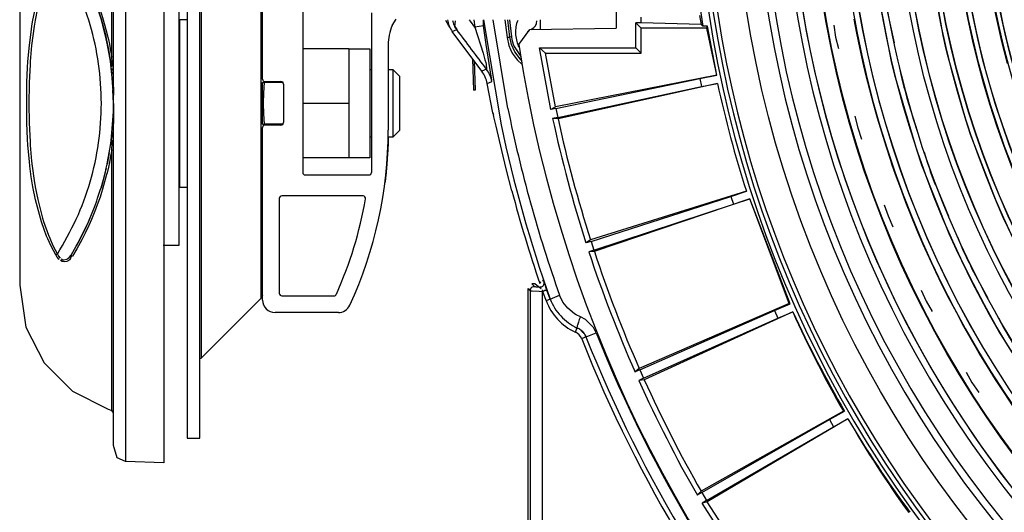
# Model space of a CAD drawing. Header units: millimetres. Extents: x -563 to -60, y -163 to 550.
# Tile 2 of 40: x -508 to -390, y -29 to 30. Entities that reach past the tile are written whole.
import ezdxf

# ---------------------------------------------------------------- set-up
doc = ezdxf.new("R2010")
doc.units = ezdxf.units.MM

# ---------------------------------------------------------------- blocks, each defined once
blk = doc.blocks.new('Griff__11', base_point=(-456.96, 29.23))
at = {"color": 7, "linetype": 'Continuous'}
for p, q in [((-456.6, 29.42), (-456.96, 30.07)), ((-456.45, 29.23), (-456.6, 29.42))]:
    blk.add_line(p, q, dxfattribs=at)
blk = doc.blocks.new('Stufenlinse__18', base_point=(-427.13, -85.35))
at = {"color": 1, "linetype": 'Continuous'}
for p, q in [((-397.58, 28.28), (-399.12, 37.08)), ((-403.68, 24.95), (-405.42, 33.95)), ((-404.29, 31.37), (-403.43, 27.37)), ((-390.56, 27.54), (-391.43, 31.5)), ((-410.62, 29.49), (-410.41, 28.08)), ((-407.87, 28.53), (-408.18, 30.2)), ((-407.52, 26.84), (-407.87, 28.53)), ((-397.21, 26.63), (-397.58, 28.28)), ((-410.41, 28.08), (-410.08, 26.7)), ((-389.89, 24.92), (-390.56, 27.54)), ((-407.15, 25.15), (-407.52, 26.84)), ((-397.05, 25.98), (-397.21, 26.63)), ((-394.87, 18.17), (-397.05, 25.98)), ((-406.76, 23.46), (-407.15, 25.15)), ((-403.26, 23.23), (-403.68, 24.95)), ((-402.87, 24.74), (-402.58, 23.4)), ((-406.34, 21.77), (-406.76, 23.46)), ((-400.73, 14.58), (-403.26, 23.23)), ((-405.89, 20.09), (-406.34, 21.77)), ((-405.41, 18.4), (-405.89, 20.09)), ((-401.89, 20.77), (-400.66, 16.87)), ((-408.11, 18.63), (-407.77, 17.24)), ((-404.91, 16.7), (-405.41, 18.4)), ((-394.29, 16.41), (-394.87, 18.17)), ((-407.77, 17.24), (-407.31, 15.89)), ((-404.39, 15.02), (-404.91, 16.7)), ((-391.21, 8.37), (-394.29, 16.41)), ((-403.83, 13.34), (-404.39, 15.02)), ((-400.1, 12.76), (-400.73, 14.58)), ((-399.85, 14.3), (-399.44, 12.99)), ((-403.64, 12.76), (-403.83, 13.34)), ((-403.25, 11.66), (-403.64, 12.76)), ((-396.84, 4.54), (-400.1, 12.76)), ((-402.64, 9.97), (-403.25, 11.66)), ((-402.01, 8.29), (-402.64, 9.97)), ((-398.5, 10.44), (-396.92, 6.67)), ((-401.35, 6.63), (-402.01, 8.29)), ((-390.4, 6.52), (-391.21, 8.37)), ((-404.62, 8.04), (-404.15, 6.69)), ((-404.15, 6.69), (-403.57, 5.38)), ((-400.66, 4.97), (-401.35, 6.63)), ((-388.11, 1.73), (-390.4, 6.52)), ((-399.94, 3.3), (-400.66, 4.97)), ((-395.97, 2.63), (-396.84, 4.54)), ((-395.87, 4.19), (-395.34, 2.93)), ((-399.2, 1.64), (-399.94, 3.3)), ((-394.06, -1.3), (-395.97, 2.63)), ((-398.43, 0), (-399.2, 1.64)), ((-394.17, 0.47), (-392.24, -3.13)), ((-397.63, -1.64), (-398.43, 0)), ((-400.18, -2.19), (-399.59, -3.5)), ((-396.81, -3.27), (-397.63, -1.64)), ((-392.03, -5.11), (-394.06, -1.3)), ((-399.59, -3.5), (-398.89, -4.74)), ((-395.95, -4.9), (-396.81, -3.27)), ((-395.08, -6.51), (-395.95, -4.9)), ((-390.92, -7.06), (-392.03, -5.11)), ((-390.96, -5.5), (-390.31, -6.71)), ((-394.17, -8.11), (-395.08, -6.51)), ((-393.25, -9.7), (-394.17, -8.11)), ((-386.36, -14.27), (-390.92, -7.06)), ((-392.29, -11.28), (-393.25, -9.7)), ((-391.3, -12.85), (-392.29, -11.28)), ((-394.82, -11.98), (-394.13, -13.22)), ((-390.3, -14.41), (-391.3, -12.85)), ((-394.13, -13.22), (-393.32, -14.4)), ((-389.15, -16.1), (-390.3, -14.41))]:
    blk.add_line(p, q, dxfattribs=at)
at = {"color": 7, "linetype": 'Continuous'}
blk.add_circle((-290.13, 51.65), 132.47, dxfattribs=at)
at = {"color": 1, "linetype": 'Continuous'}
for radius in [123.33, 123.26, 116.58, 113.3, 113.3, 112.63, 112.6, 109.9, 109.32, 109.29, 106.62, 106.56, 105.98, 102.66]:
    blk.add_circle((-290.13, 51.65), radius, dxfattribs=at)
for centre, radius, start, end in [((-290.13, 51.65), 129.16, 45, 225), ((-290.13, 51.65), 129.16, 45, 225), ((-290.13, 51.65), 130.01, 135, 315), ((-290.13, 51.65), 130.01, 135, 315), ((-290.13, 51.65), 136.46, 138.9116, 221.0884), ((-290.13, 51.65), 126.6, 135, 315), ((-290.13, 51.65), 126.6, 135, 315), ((-290.13, 51.65), 135.96, 138.9116, 221.0884), ((-290.12, 51.64), 125.87, 134.9981, 286.7124), ((-290.13, 51.65), 125.85, 135, 292.8261), ((-290.13, 51.65), 115.91, 129.6269, 242.4627), ((-290.11, 51.63), 119.95, 135, 315), ((-290.13, 51.63), 119.24, 134.9922, 224.9922), ((-290.13, 51.65), 119.23, 135, 315), ((-290.13, 51.63), 105.99, 134.9915, 224.9915), ((-290.13, 51.65), 103.22, 135, 315), ((-290.13, 51.67), 102.68, 135.0087, 225.0087), ((-290.13, 51.65), 115.95, 194.105, 195.4483), ((-290.13, 51.65), 115.95, 199.478, 200.8213), ((-290.13, 51.65), 115.95, 204.8508, 206.1941), ((-290.13, 51.65), 115.95, 210.2238, 211.5671)]:
    blk.add_arc(centre, radius, start, end, dxfattribs=at)
at = {"color": 7, "linetype": 'Continuous'}
blk.add_arc((-290.13, 51.65), 137, 139.0057, 220.9943, dxfattribs=at)
blk = doc.blocks.new('Kalibbriereinheit__19', base_point=(-427.13, -85.35))
blk.add_blockref('Stufenlinse__18', (-427.13, -85.35))
blk = doc.blocks.new('Elektronikeinheit_kpl___20', base_point=(-427.13, -85.35))
blk.add_blockref('Kalibbriereinheit__19', (-427.13, -85.35))
blk = doc.blocks.new('Kopie-Etikett-ARRI-schwarz_1__21', base_point=(-453.76, 21.74))
at = {"color": 7, "linetype": 'Continuous'}
for p, q in [((-453.76, 25.49), (-453.63, 21.74)), ((-453.57, 25.24), (-453.45, 21.74)), ((-453.45, 21.74), (-453.63, 21.74))]:
    blk.add_line(p, q, dxfattribs=at)
blk = doc.blocks.new('Kopie-Etikettsatz-ARRI-Logo-schwarz__22', base_point=(-453.76, 21.74))
blk.add_blockref('Kopie-Etikett-ARRI-schwarz_1__21', (-453.76, 21.74))
blk = doc.blocks.new('Blechschraube_ISO14585-ST4_2X22-TX20-P-P2R-UKVZ_4__23', base_point=(-448.63, 26.83))
at = {"color": 7, "linetype": 'Continuous'}
for p, q in [((-446.44, 29.21), (-446.24, 29.43)), ((-446.24, 29.43), (-446.13, 29.68)), ((-446.13, 29.68), (-446.09, 30)), ((-447.2, 28.75), (-447.01, 28.86)), ((-446.81, 28.97), (-446.6, 29.09)), ((-446.6, 29.09), (-446.44, 29.21)), ((-448.18, 26.83), (-448.28, 27.01))]:
    blk.add_line(p, q, dxfattribs=at)
for start, end in [(159.2748, 181.7749), (181.7749, 204.2748)]:
    blk.add_arc((-444.63, 28.65), 4, start, end, dxfattribs=at)
blk = doc.blocks.new('Frontteil__27', base_point=(-456.75, -152.35))
at = {"color": 1, "linetype": 'Continuous'}
for p, q in [((-455.88, 29.29), (-455.78, 30.02)), ((-453.99, 29.96), (-454.13, 30.15)), ((-453.47, 29.26), (-453.99, 29.96)), ((-453.59, 30.15), (-453.47, 29.26)), ((-452.46, 29.4), (-453.47, 29.26)), ((-452.47, 30.15), (-450.35, 17.6)), ((-452.46, 29.4), (-452.47, 30.15)), ((-452.14, 27.19), (-452.46, 29.4)), ((-449.54, 19.53), (-451.28, 30.15)), ((-449.9, 30.15), (-449.64, 28.04)), ((-449.29, 28.08), (-449.55, 30.15)), ((-456.18, 28.74), (-455.64, 28.96)), ((-455.64, 28.96), (-455.88, 29.29)), ((-453.47, 29.26), (-452.51, 26.13)), ((-451.67, 24.15), (-452.14, 27.19)), ((-449.64, 28.04), (-449.42, 27.07)), ((-449.42, 27.07), (-449.24, 26.6)), ((-449.1, 28.1), (-449.29, 28.08)), ((-449.09, 27.17), (-449.29, 28.08)), ((-448.92, 26.74), (-449.09, 27.17)), ((-452.51, 26.13), (-452.28, 25.35)), ((-449.24, 26.6), (-449.01, 26.16)), ((-449.01, 26.16), (-448.44, 25.36)), ((-448.71, 26.32), (-448.92, 26.74)), ((-447.95, 25.33), (-448.71, 26.32)), ((-452.28, 25.35), (-452.19, 25.04)), ((-452.19, 25.04), (-452.13, 24.82)), ((-452.13, 24.82), (-452.09, 24.23)), ((-448.44, 25.36), (-447.82, 24.79)), ((-452.09, 24.23), (-452.64, 23.99)), ((-451.47, 22.91), (-451.67, 24.15)), ((-452, 22.52), (-451.45, 22.76)), ((-445.23, -1.15), (-445.42, -1)), ((-447.13, -1.99), (-446.89, -2.24)), ((-446.89, -2.24), (-446.89, -80.56)), ((-446.89, -2.24), (-446.64, -2.26)), ((-446.35, -1.75), (-446.66, -1.42)), ((-446.64, -2.26), (-445.82, -2.31)), ((-446.27, -1.4), (-445.75, -1.81)), ((-445.82, -2.31), (-445.39, -2.34)), ((-445.75, -1.81), (-445.57, -1.97)), ((-445.46, -2.15), (-445.39, -2.34)), ((-444.87, -2.18), (-445.39, -2.34)), ((-445.39, -89.65), (-445.39, -2.34)), ((-445.39, -2.34), (-444.96, -3.43)), ((-444.87, -2.18), (-445.18, -1.3)), ((-444.49, -3.26), (-444.87, -2.18)), ((-444.49, -3.26), (-444.96, -3.43)), ((-444.49, -3.26), (-443.36, -2.78)), ((-442.96, -3.62), (-443.36, -2.78)), ((-442.39, -4.34), (-442.96, -3.62)), ((-441.58, -5), (-442.39, -4.34)), ((-441.38, -5.12), (-441.58, -5)), ((-440.88, -5.36), (-441.38, -5.12)), ((-440.28, -5.68), (-440.88, -5.36)), ((-439.31, -6.64), (-440.28, -5.68)), ((-441.3, -6.72), (-441.51, -7.18)), ((-438.99, -7.26), (-439.31, -6.64)), ((-440.21, -7.74), (-440.73, -7.99)), ((-440.21, -7.74), (-438.99, -7.26))]:
    blk.add_line(p, q, dxfattribs=at)
at = {"color": 7, "linetype": 'Continuous'}
for p, q in [((-449.35, 30.15), (-449.1, 28.1)), ((-452.64, 23.99), (-456.18, 28.74)), ((-448.79, 26.93), (-447.99, 25.74)), ((-451.32, 19.01), (-452, 22.52)), ((-451.26, 18.82), (-451.32, 19.01)), ((-451.2, 18.53), (-451.26, 18.82)), ((-450.94, 17.41), (-451.2, 18.53)), ((-450.27, 14.52), (-450.94, 17.41)), ((-449.74, 12.32), (-450.27, 14.52)), ((-449.06, 9.69), (-449.74, 12.32)), ((-447.13, -61.15), (-447.13, -1.99)), ((-446.27, -1.4), (-446.66, -1.42)), ((-445.64, -1.18), (-445.72, -1.37))]:
    blk.add_line(p, q, dxfattribs=at)
for centre, radius, start, end in [((-453.78, 30.53), 2.99, 187.3174, 216.6913), ((-444.63, 28.65), 4.5, 187.0005, 202.5006), ((-455.44, 21.9), 3.49, 10.1735, 36.6842), ((-449.87, 19.33), 1.49, 192.2948, 199.955), ((-290.13, 51.65), 164.38, 194.7908, 198.8172)]:
    blk.add_arc(centre, radius, start, end, dxfattribs=at)
at = {"color": 1, "linetype": 'Continuous'}
for centre, radius, start, end in [((-290.13, 51.65), 162.61, 191.3924, 199.5571), ((-290.06, 51.41), 163.82, 191.9105, 199.4949), ((-438.83, -1.25), 6.5, 199.5843, 245.706), ((-442.12, -8.54), 1.5, 21.5403, 65.7745), ((-290.13, 51.65), 161.98, 201.606, 220.9699), ((-290.13, 51.65), 161.41, 201.5898, 220.993), ((-290.13, 51.65), 161.41, 201.5898, 220.993), ((-290.13, 51.65), 160.09, 201.5898, 220.993)]:
    blk.add_arc(centre, radius, start, end, dxfattribs=at)
for points, knots in [([(-456.15, 30.07), (-456.1, 29.87), (-455.98, 29.48), (-455.75, 29.13), (-455.64, 28.96)], [0, 0, 0, 0, 0.613668, 1.227335, 1.227335, 1.227335, 1.227335]), ([(-452.09, 24.23), (-452.68, 25.02), (-453.86, 26.6), (-455.05, 28.17), (-455.64, 28.96)], [0, 0, 0, 0, 2.966816, 5.917439, 5.917439, 5.917439, 5.917439]), ([(-449.64, 28.04), (-449.63, 28.04), (-449.57, 28.04), (-449.46, 28.06), (-449.36, 28.07), (-449.3, 28.08), (-449.29, 28.08)], [0, 0, 0, 0, 0.0218197, 0.1745578, 0.3272959, 0.3491157, 0.3491157, 0.3491157, 0.3491157]), ([(-445.75, -1.81), (-445.71, -1.8), (-445.6, -1.79), (-445.45, -1.75), (-445.31, -1.64), (-445.27, -1.48), (-445.17, -1.31), (-445.21, -1.2), (-445.23, -1.15)], [0, 0, 0, 0, 0.123672, 0.3259905, 0.4453091, 0.6335389, 0.8248944, 0.9857752, 0.9857752, 0.9857752, 0.9857752]), ([(-446.35, -1.75), (-446.38, -1.75), (-446.48, -1.76), (-446.6, -1.78), (-446.72, -1.85), (-446.8, -1.97), (-446.87, -2.1), (-446.89, -2.21), (-446.89, -2.24)], [0, 0, 0, 0, 0.1033274, 0.2733255, 0.370216, 0.5020012, 0.7092439, 0.817347, 0.817347, 0.817347, 0.817347]), ([(-446.35, -1.75), (-446.34, -1.75), (-446.3, -1.75), (-446.18, -1.76), (-445.99, -1.78), (-445.83, -1.8), (-445.75, -1.81)], [0, 0, 0, 0, 0.0171919, 0.1375351, 0.3560194, 0.6047617, 0.6047617, 0.6047617, 0.6047617]), ([(-445.39, -2.34), (-445.36, -2.32), (-445.28, -2.26), (-445.18, -2.2), (-445.06, -2.15), (-444.97, -2.17), (-444.91, -2.17), (-444.87, -2.18), (-444.87, -2.18)], [0, 0, 0, 0, 0.115842, 0.2907215, 0.3720067, 0.471099, 0.5613493, 0.5742422, 0.5742422, 0.5742422, 0.5742422]), ([(-444.49, -3.26), (-444.32, -3.61), (-443.99, -4.33), (-443.25, -5.28), (-442.34, -6.09), (-441.65, -6.51), (-441.3, -6.72)], [0, 0, 0, 0, 1.152291, 2.359709, 3.575922, 4.791433, 4.791433, 4.791433, 4.791433]), ([(-444.49, -3.26), (-444.32, -3.61), (-443.99, -4.33), (-443.25, -5.28), (-442.34, -6.09), (-441.65, -6.51), (-441.3, -6.72)], [0, 0, 0, 0, 1.152291, 2.359709, 3.575922, 4.791433, 4.791433, 4.791433, 4.791433]), ([(-440.88, -5.36), (-440.92, -5.47), (-441.01, -5.68), (-441.12, -5.97), (-441.2, -6.22), (-441.26, -6.44), (-441.29, -6.6), (-441.3, -6.69), (-441.3, -6.72)], [0, 0, 0, 0, 0.348893, 0.668602, 0.941267, 1.151976, 1.333926, 1.427687, 1.427687, 1.427687, 1.427687]), ([(-440.21, -7.74), (-440.27, -7.62), (-440.38, -7.38), (-440.62, -7.08), (-440.92, -6.82), (-441.17, -6.75), (-441.3, -6.72)], [0, 0, 0, 0, 0.389597, 0.778391, 1.163305, 1.553873, 1.553873, 1.553873, 1.553873]), ([(-440.68, -7.16), (-440.75, -7.05), (-440.9, -6.82), (-441.17, -6.75), (-441.3, -6.72)], [0, 0, 0, 0, 0.4036234, 0.7919368, 0.7919368, 0.7919368, 0.7919368]), ([(-440.21, -7.74), (-440.26, -7.62), (-440.36, -7.38), (-440.57, -7.24), (-440.68, -7.16)], [0, 0, 0, 0, 0.3837641, 0.7519808, 0.7519808, 0.7519808, 0.7519808])]:
    blk.add_open_spline(points, degree=3, knots=knots, dxfattribs=at)
blk.add_open_spline([(-451.45, 22.76), (-451.51, 23.02), (-451.64, 23.55), (-451.94, 24), (-452.09, 24.23)], degree=3, dxfattribs=at)
blk = doc.blocks.new('Linsengehaeuse__55', base_point=(-448.25, -106.47))
at = {"color": 7, "linetype": 'Continuous'}
for p, q in [((-436.63, 74.15), (-436.63, 29.15)), ((-426.66, 32.02), (-426.25, 29.38)), ((-426.65, 30.65), (-426.47, 29.57)), ((-445.63, 29), (-445.63, 30.15)), ((-434.26, 26.78), (-434.26, 29.78)), ((-433.63, 29.78), (-434.26, 29.78)), ((-433.63, 29.15), (-434.26, 29.78)), ((-433.63, 29.78), (-433.63, 30.44)), ((-426.47, 29.57), (-433.63, 29.78)), ((-426.25, 29.38), (-426.47, 29.57)), ((-448.25, 27.19), (-446.91, 28.97)), ((-446.91, 28.97), (-436.63, 29.15)), ((-433.63, 26.15), (-433.63, 29.15)), ((-425.78, 29.15), (-433.63, 29.15)), ((-425.7, 29.38), (-426.25, 29.38)), ((-425.78, 29.15), (-425.7, 29.38)), ((-424.61, 23.54), (-425.78, 29.15)), ((-424.61, 23.54), (-425.7, 29.38)), ((-445.78, 26.78), (-445.04, 26.15)), ((-445.78, 26.78), (-434.26, 26.78)), ((-444.43, 19.42), (-445.78, 26.78)), ((-443.85, 19.73), (-445.04, 26.15)), ((-445.04, 26.15), (-433.63, 26.15)), ((-434.26, 26.78), (-433.63, 26.15)), ((-424.61, 23.54), (-443.85, 19.73)), ((-426.63, 23.14), (-424.61, 23.54)), ((-443.81, 19.55), (-426.63, 23.14)), ((-424.51, 22.54), (-443.54, 18.29)), ((-426.63, 23.14), (-426.43, 22.18)), ((-426.43, 22.18), (-424.51, 22.54)), ((-443.58, 18.47), (-426.43, 22.18)), ((-443.85, 19.73), (-444.43, 19.42)), ((-443.81, 19.55), (-444.43, 19.42)), ((-443.81, 19.55), (-443.58, 18.47)), ((-443.58, 18.47), (-444.2, 18.34)), ((-443.54, 18.29), (-444.2, 18.34)), ((-421.06, 9.67), (-439.67, 3.84)), ((-422.9, 9.02), (-421.06, 9.67)), ((-439.61, 3.66), (-422.9, 9.02)), ((-420.65, 8.76), (-439.22, 2.44)), ((-422.9, 9.02), (-422.6, 8.1)), ((-422.6, 8.1), (-420.65, 8.76)), ((-415.96, -3.78), (-420.65, 8.76)), ((-415.83, -3.8), (-420.65, 8.76)), ((-439.27, 2.62), (-422.6, 8.1)), ((-439.67, 3.84), (-440.21, 3.47)), ((-439.61, 3.66), (-440.21, 3.47)), ((-439.61, 3.66), (-439.27, 2.62)), ((-439.27, 2.62), (-439.87, 2.42)), ((-439.22, 2.44), (-439.87, 2.42)), ((-415.96, -3.78), (-433.85, -11.53)), ((-433.78, -11.7), (-417.72, -4.62)), ((-417.72, -4.62), (-415.83, -3.8)), ((-417.72, -4.62), (-417.32, -5.51)), ((-415.83, -3.8), (-415.96, -3.78)), ((-433.33, -12.71), (-417.32, -5.51)), ((-415.52, -4.76), (-433.25, -12.88)), ((-417.32, -5.51), (-415.52, -4.76)), ((-433.85, -11.53), (-434.35, -11.95)), ((-433.78, -11.7), (-434.35, -11.95)), ((-433.78, -11.7), (-433.33, -12.71)), ((-433.33, -12.71), (-433.9, -12.97)), ((-433.25, -12.88), (-433.9, -12.97)), ((-409.47, -16.63), (-426.46, -26.21)), ((-408.94, -17.56), (-425.73, -27.48)), ((-411.14, -17.65), (-409.34, -16.64)), ((-410.65, -18.49), (-408.94, -17.56)), ((-409.34, -16.64), (-409.47, -16.63)), ((-426.37, -26.37), (-411.14, -17.65)), ((-425.82, -27.32), (-410.65, -18.49)), ((-411.14, -17.65), (-410.65, -18.49)), ((-426.46, -26.21), (-426.92, -26.68)), ((-426.37, -26.37), (-426.92, -26.68)), ((-426.37, -26.37), (-425.82, -27.32)), ((-425.82, -27.32), (-426.36, -27.64)), ((-425.73, -27.48), (-426.36, -27.64)), ((-417.98, -40.55), (-426.36, -27.64)), ((-417.58, -40.03), (-425.73, -27.48))]:
    blk.add_line(p, q, dxfattribs=at)
for centre, radius, start, end in [((-290.13, 51.65), 160, 188.7958, 261.2042), ((-290.13, 51.65), 137.5, 192.2228, 197.7772), ((-290.13, 51.65), 137.5, 192.2228, 197.7772), ((-290.13, 51.65), 157.63, 192.2016, 197.7984), ((-290.13, 51.65), 157, 192.2688, 197.7312), ((-290.13, 51.65), 157.63, 198.2016, 203.7984), ((-290.13, 51.65), 157, 198.2688, 203.7312), ((-290.13, 51.65), 137.5, 204.2228, 209.7772), ((-290.66, 52.69), 137.44, 204.7076, 210.2909), ((-290.13, 51.65), 157, 204.2688, 209.7312), ((-290.13, 51.65), 157.63, 204.2016, 209.7984), ((-290.77, 52.63), 137.44, 210.7076, 216.2909), ((-290.13, 51.65), 137.5, 210.2228, 215.7772)]:
    blk.add_arc(centre, radius, start, end, dxfattribs=at)
blk = doc.blocks.new('Linsengehaeuse_kpl___59', base_point=(-469.23, -134.44))
blk.add_blockref('Linsengehaeuse__55', (-448.25, -106.47))
blk = doc.blocks.new('Linsengehaeuse__82', base_point=(-448.25, -106.47))
at = {"color": 7, "linetype": 'Continuous'}
for p, q in [((-436.63, 74.15), (-436.63, 29.15)), ((-426.66, 32.02), (-426.25, 29.38)), ((-426.65, 30.65), (-426.47, 29.57)), ((-445.63, 29), (-445.63, 30.15)), ((-434.26, 26.78), (-434.26, 29.78)), ((-433.63, 29.78), (-434.26, 29.78)), ((-433.63, 29.15), (-434.26, 29.78)), ((-433.63, 29.78), (-433.63, 30.44)), ((-426.47, 29.57), (-433.63, 29.78)), ((-426.25, 29.38), (-426.47, 29.57)), ((-448.25, 27.19), (-446.91, 28.97)), ((-446.91, 28.97), (-436.63, 29.15)), ((-433.63, 26.15), (-433.63, 29.15)), ((-425.78, 29.15), (-433.63, 29.15)), ((-425.7, 29.38), (-426.25, 29.38)), ((-425.78, 29.15), (-425.7, 29.38)), ((-424.61, 23.54), (-425.78, 29.15)), ((-424.61, 23.54), (-425.7, 29.38)), ((-445.78, 26.78), (-445.04, 26.15)), ((-445.78, 26.78), (-434.26, 26.78)), ((-444.43, 19.42), (-445.78, 26.78)), ((-443.85, 19.73), (-445.04, 26.15)), ((-445.04, 26.15), (-433.63, 26.15)), ((-434.26, 26.78), (-433.63, 26.15)), ((-424.61, 23.54), (-443.85, 19.73)), ((-426.63, 23.14), (-424.61, 23.54)), ((-443.81, 19.55), (-426.63, 23.14)), ((-424.51, 22.54), (-443.54, 18.29)), ((-426.63, 23.14), (-426.43, 22.18)), ((-426.43, 22.18), (-424.51, 22.54)), ((-443.58, 18.47), (-426.43, 22.18)), ((-443.85, 19.73), (-444.43, 19.42)), ((-443.81, 19.55), (-444.43, 19.42)), ((-443.81, 19.55), (-443.58, 18.47)), ((-443.58, 18.47), (-444.2, 18.34)), ((-443.54, 18.29), (-444.2, 18.34)), ((-421.06, 9.67), (-439.67, 3.84)), ((-422.9, 9.02), (-421.06, 9.67)), ((-439.61, 3.66), (-422.9, 9.02)), ((-420.65, 8.76), (-439.22, 2.44)), ((-422.9, 9.02), (-422.6, 8.1)), ((-422.6, 8.1), (-420.65, 8.76)), ((-415.96, -3.78), (-420.65, 8.76)), ((-415.83, -3.8), (-420.65, 8.76)), ((-439.27, 2.62), (-422.6, 8.1)), ((-439.67, 3.84), (-440.21, 3.47)), ((-439.61, 3.66), (-440.21, 3.47)), ((-439.61, 3.66), (-439.27, 2.62)), ((-439.27, 2.62), (-439.87, 2.42)), ((-439.22, 2.44), (-439.87, 2.42)), ((-415.96, -3.78), (-433.85, -11.53)), ((-433.78, -11.7), (-417.72, -4.62)), ((-417.72, -4.62), (-415.83, -3.8)), ((-417.72, -4.62), (-417.32, -5.51)), ((-415.83, -3.8), (-415.96, -3.78)), ((-433.33, -12.71), (-417.32, -5.51)), ((-415.52, -4.76), (-433.25, -12.88)), ((-417.32, -5.51), (-415.52, -4.76)), ((-433.85, -11.53), (-434.35, -11.95)), ((-433.78, -11.7), (-434.35, -11.95)), ((-433.78, -11.7), (-433.33, -12.71)), ((-433.33, -12.71), (-433.9, -12.97)), ((-433.25, -12.88), (-433.9, -12.97)), ((-409.47, -16.63), (-426.46, -26.21)), ((-408.94, -17.56), (-425.73, -27.48)), ((-411.14, -17.65), (-409.34, -16.64)), ((-410.65, -18.49), (-408.94, -17.56)), ((-409.34, -16.64), (-409.47, -16.63)), ((-426.37, -26.37), (-411.14, -17.65)), ((-425.82, -27.32), (-410.65, -18.49)), ((-411.14, -17.65), (-410.65, -18.49)), ((-426.46, -26.21), (-426.92, -26.68)), ((-426.37, -26.37), (-426.92, -26.68)), ((-426.37, -26.37), (-425.82, -27.32)), ((-425.82, -27.32), (-426.36, -27.64)), ((-425.73, -27.48), (-426.36, -27.64)), ((-417.98, -40.55), (-426.36, -27.64)), ((-417.58, -40.03), (-425.73, -27.48))]:
    blk.add_line(p, q, dxfattribs=at)
for centre, radius, start, end in [((-290.13, 51.65), 160, 188.7958, 261.2042), ((-290.13, 51.65), 137.5, 192.2228, 197.7772), ((-290.13, 51.65), 137.5, 192.2228, 197.7772), ((-290.13, 51.65), 157.63, 192.2016, 197.7984), ((-290.13, 51.65), 157, 192.2688, 197.7312), ((-290.13, 51.65), 157.63, 198.2016, 203.7984), ((-290.13, 51.65), 157, 198.2688, 203.7312), ((-290.13, 51.65), 137.5, 204.2228, 209.7772), ((-290.66, 52.69), 137.44, 204.7076, 210.2909), ((-290.13, 51.65), 157, 204.2688, 209.7312), ((-290.13, 51.65), 157.63, 204.2016, 209.7984), ((-290.77, 52.63), 137.44, 210.7076, 216.2909), ((-290.13, 51.65), 137.5, 210.2228, 215.7772)]:
    blk.add_arc(centre, radius, start, end, dxfattribs=at)
blk = doc.blocks.new('Linsengehaeuse_kpl_-Mot-L4_0006142__89', base_point=(-469.23, -134.44))
blk.add_blockref('Linsengehaeuse__82', (-448.25, -106.47))
blk = doc.blocks.new('Gehaeuse_kpl__90', base_point=(-469.23, -152.35))
for name, p in [('Linsengehaeuse_kpl___59', (-469.23, -134.44)), ('Linsengehaeuse_kpl_-Mot-L4_0006142__89', (-469.23, -134.44)), ('Frontteil__27', (-456.75, -152.35)), ('Blechschraube_ISO14585-ST4_2X22-TX20-P-P2R-UKVZ_4__23', (-448.63, 26.83)), ('Kopie-Etikettsatz-ARRI-Logo-schwarz__22', (-453.76, 21.74))]:
    blk.add_blockref(name, p)
blk = doc.blocks.new('Kappe_053A-04-00-00-05-1__94', base_point=(-507.83, -22.81))
at = {"color": 7, "linetype": 'Continuous'}
for p, q in [((-495.63, 58.84), (-496.02, 58.62)), ((-495.18, 58.94), (-495.63, 58.84)), ((-490.63, 59.11), (-495.18, 58.94)), ((-490.63, 59.11), (-490.63, -22.81)), ((-496.57, 57.73), (-496.63, 57.28)), ((-496.41, 58.15), (-496.57, 57.73)), ((-496.19, 58.45), (-496.41, 58.15)), ((-496.02, 58.62), (-496.19, 58.45)), ((-496.63, -20.75), (-496.63, 57.28)), ((-497.25, 51.92), (-499.17, 51.03)), ((-496.84, 52.07), (-497.25, 51.92)), ((-507.08, 46.88), (-505.28, 50.55)), ((-505.18, 50.76), (-505.18, 45.39)), ((-499.17, 51.03), (-501.27, 49.6)), ((-501.52, 49.39), (-503.09, 47.83)), ((-501.27, 49.6), (-501.52, 49.39)), ((-503.09, 47.83), (-504.61, 45.8)), ((-507.83, 42.15), (-507.08, 46.88)), ((-504.83, 45.53), (-504.83, 46.78)), ((-504.61, 45.8), (-504.83, 45.53)), ((-507.83, 42.15), (-507.83, -1.58)), ((-501.68, 38.26), (-501.91, 38.57)), ((-501.07, 37.22), (-501.68, 38.26)), ((-501.07, 37.22), (-501.68, 38.26)), ((-500.9, 36.91), (-501.07, 37.22)), ((-500.9, 36.91), (-501.07, 37.22)), ((-500.98, 37.06), (-499.92, 34.95)), ((-500.71, 36.54), (-500.9, 36.91)), ((-500.71, 36.54), (-500.9, 36.91)), ((-500.46, 36.08), (-500.71, 36.54)), ((-500.46, 36.08), (-500.71, 36.54)), ((-500.14, 35.43), (-500.46, 36.08)), ((-499.62, 34.31), (-500.46, 36.08)), ((-499.62, 34.31), (-500.14, 35.43)), ((-499.41, 33.83), (-499.62, 34.31)), ((-499.62, 34.31), (-499.51, 34.03)), ((-499.41, 33.83), (-499.62, 34.31)), ((-498.83, 32.38), (-499.41, 33.83)), ((-498.63, 31.82), (-498.83, 32.38)), ((-498.12, 30.27), (-498.63, 31.82)), ((-498.63, 31.82), (-498.12, 30.27)), ((-497.79, 29.06), (-498.12, 30.27)), ((-498.12, 30.27), (-497.6, 28.36)), ((-498.07, 30.09), (-498.12, 30.27)), ((-497.49, 27.85), (-497.91, 29.5)), ((-497.6, 28.36), (-497.79, 29.06)), ((-497.55, 28.14), (-497.6, 28.36)), ((-497.6, 28.36), (-497.55, 28.14)), ((-497.49, 27.85), (-497.55, 28.14)), ((-497.55, 28.14), (-497.49, 27.85)), ((-497.22, 26.57), (-497.49, 27.85)), ((-497.49, 27.85), (-497.22, 26.57)), ((-497.13, 26.07), (-497.34, 27.11)), ((-497.13, 26.07), (-497.22, 26.57)), ((-497.22, 26.57), (-497.13, 26.07)), ((-496.96, 24.95), (-497.13, 26.07)), ((-497.13, 26.07), (-496.96, 24.95)), ((-496.96, 24.95), (-496.99, 25.14)), ((-496.82, 23.57), (-496.99, 25.14)), ((-496.9, 24.53), (-496.96, 24.95)), ((-496.86, 24.72), (-496.77, 24.57)), ((-496.86, 24.15), (-496.9, 24.53)), ((-496.63, 21.14), (-496.86, 24.15)), ((-496.71, 24.42), (-496.69, 24.26)), ((-496.69, 24.26), (-496.69, 24.1)), ((-496.69, 24.1), (-496.66, 23.11)), ((-496.66, 23.11), (-496.63, 21.14)), ((-496.63, 20.15), (-496.69, 21.76)), ((-496.63, 20.15), (-496.69, 18.54)), ((-496.64, 20.93), (-496.63, 21.14)), ((-496.63, 20.54), (-496.64, 20.93)), ((-496.63, 20.15), (-496.64, 18.21)), ((-496.63, 20.15), (-496.63, 20.54)), ((-496.63, 19.79), (-496.63, 20.15)), ((-496.86, 16.15), (-496.64, 19.15)), ((-496.64, 19.45), (-496.63, 19.79)), ((-496.64, 19.15), (-496.64, 19.45)), ((-496.64, 18.21), (-496.66, 17.21)), ((-496.82, 16.74), (-496.98, 15.18)), ((-496.66, 17.21), (-496.69, 16.21)), ((-497.13, 14.23), (-496.96, 15.35)), ((-497.13, 14.23), (-496.96, 15.35)), ((-496.96, 15.35), (-496.9, 15.77)), ((-496.9, 15.77), (-496.86, 16.15)), ((-496.77, 15.74), (-496.87, 15.58)), ((-496.69, 16.04), (-496.71, 15.88)), ((-496.69, 16.21), (-496.69, 16.04)), ((-497.13, 14.23), (-497.4, 12.87)), ((-497.33, 13.17), (-497.13, 14.23)), ((-497.18, 13.95), (-497.13, 14.23)), ((-497.4, 12.87), (-497.33, 13.17)), ((-497.4, 12.87), (-497.33, 13.17)), ((-497.33, 13.17), (-497.18, 13.95)), ((-497.5, 12.41), (-498.04, 10.33)), ((-497.79, 11.23), (-497.6, 11.97)), ((-497.6, 11.97), (-497.5, 12.41)), ((-497.5, 12.41), (-497.4, 12.87)), ((-497.5, 12.41), (-497.4, 12.87)), ((-498.12, 10.05), (-497.83, 11.07)), ((-497.83, 11.07), (-497.79, 11.23)), ((-498.52, 8.82), (-498.21, 9.77)), ((-498.52, 8.82), (-498.21, 9.77)), ((-498.21, 9.77), (-498.12, 10.05)), ((-498.04, 10.33), (-498.12, 10.05)), ((-498.83, 7.93), (-498.63, 8.49)), ((-498.83, 7.93), (-498.63, 8.49)), ((-498.63, 8.49), (-498.52, 8.82)), ((-498.63, 8.49), (-498.52, 8.82)), ((-499.62, 6), (-498.83, 7.93)), ((-499.41, 6.49), (-498.83, 7.93)), ((-500.03, 5.1), (-499.62, 6)), ((-500.03, 5.1), (-499.62, 6)), ((-499.62, 6), (-499.41, 6.49)), ((-499.62, 6), (-499.51, 6.27)), ((-500.98, 3.25), (-499.84, 5.5)), ((-500.85, 3.5), (-500.03, 5.1)), ((-500.85, 3.5), (-500.13, 4.89)), ((-500.13, 4.89), (-500.03, 5.1)), ((-501.69, 2.02), (-501.08, 3.07)), ((-501.69, 2.02), (-501.08, 3.07)), ((-501.08, 3.07), (-500.85, 3.5)), ((-501.08, 3.07), (-500.85, 3.5)), ((-501.91, 1.74), (-501.69, 2.02)), ((-507.83, -1.58), (-507.08, -6.58)), ((-507.08, -6.58), (-504.9, -10.85)), ((-504.9, -10.85), (-501.52, -14.24)), ((-501.52, -14.24), (-497.25, -16.41)), ((-497.25, -16.41), (-496.84, -16.54)), ((-496.63, -16.82), (-496.84, -16.54)), ((-496.19, -22.21), (-496.63, -20.75)), ((-495.18, -22.65), (-496.19, -22.21)), ((-490.63, -22.81), (-495.18, -22.65))]:
    blk.add_line(p, q, dxfattribs=at)
at = {"color": 1, "linetype": 'Continuous'}
for p, q in [((-495.18, 58.94), (-495.18, -22.65)), ((-496.84, 25.69), (-496.84, 52.07)), ((-505.18, 45.39), (-504.96, 45.39)), ((-503.35, 38.56), (-503.13, 38.8)), ((-502.97, 38.93), (-502.75, 39.05)), ((-502.69, 38.83), (-502.88, 38.74)), ((-502.75, 39.05), (-502.46, 39.11)), ((-502.43, 38.86), (-502.69, 38.83)), ((-502.46, 39.11), (-502.19, 39.07)), ((-502.2, 38.79), (-502.43, 38.86)), ((-502.19, 39.07), (-501.96, 38.95)), ((-501.96, 38.95), (-501.6, 38.55)), ((-504.08, 37.23), (-503.53, 38.28)), ((-503.33, 38.16), (-503.86, 37.12)), ((-503.53, 38.28), (-503.35, 38.56)), ((-503.19, 38.42), (-503.33, 38.16)), ((-503.01, 38.63), (-503.19, 38.42)), ((-502.07, 38.71), (-502.2, 38.79)), ((-501.6, 38.55), (-501.52, 38.41)), ((-501.52, 38.41), (-501.01, 37.55)), ((-504.49, 36.31), (-504.08, 37.23)), ((-503.86, 37.12), (-504.26, 36.23)), ((-501.01, 37.55), (-500.8, 37.18)), ((-500.8, 37.18), (-500.43, 36.48)), ((-500.43, 36.48), (-500.25, 36.14)), ((-504.92, 35.22), (-504.56, 36.15)), ((-504.33, 36.05), (-504.75, 34.97)), ((-504.56, 36.15), (-504.49, 36.31)), ((-504.26, 36.23), (-504.33, 36.05)), ((-500.25, 36.14), (-500.02, 35.68)), ((-500.02, 35.68), (-499.58, 34.75)), ((-505.34, 33.96), (-505.24, 34.28)), ((-505.24, 34.28), (-504.98, 35.05)), ((-504.99, 34.22), (-505.19, 33.56)), ((-504.75, 34.97), (-504.99, 34.22)), ((-504.98, 35.05), (-504.92, 35.22)), ((-499.58, 34.75), (-499.27, 34.05)), ((-505.96, 31.57), (-505.43, 33.65)), ((-505.19, 33.56), (-505.71, 31.51)), ((-505.43, 33.65), (-505.34, 33.96)), ((-499.27, 34.05), (-498.78, 32.86)), ((-498.78, 32.86), (-498.57, 32.29)), ((-498.57, 32.29), (-498.23, 31.34)), ((-506.25, 30.11), (-505.96, 31.57)), ((-505.71, 31.51), (-505.98, 30.1)), ((-498.23, 31.34), (-498.06, 30.83)), ((-498.06, 30.83), (-497.94, 30.43)), ((-506.43, 28.98), (-506.37, 29.41)), ((-506.37, 29.41), (-506.25, 30.11)), ((-505.98, 30.1), (-506.1, 29.37)), ((-497.94, 30.43), (-497.46, 28.7)), ((-506.67, 27.1), (-506.43, 28.98)), ((-506.1, 29.37), (-506.4, 27.07)), ((-497.46, 28.7), (-497.41, 28.49)), ((-497.41, 28.49), (-497.24, 27.78)), ((-506.84, 25.15), (-506.67, 27.1)), ((-506.4, 27.07), (-506.57, 25.15)), ((-497.24, 27.78), (-497.12, 27.22)), ((-497.12, 27.22), (-496.98, 26.47)), ((-496.98, 26.47), (-496.88, 25.89)), ((-496.88, 25.89), (-496.84, 25.69)), ((-506.89, 24.43), (-506.84, 25.15)), ((-506.59, 24.76), (-506.7, 22.65)), ((-506.57, 25.15), (-506.59, 24.76)), ((-496.69, 25.71), (-496.84, 25.69)), ((-496.8, 25.13), (-496.84, 25.69)), ((-496.77, 24.57), (-496.8, 25.13)), ((-506.97, 22.65), (-506.89, 24.43)), ((-496.86, 24.15), (-496.69, 24.26)), ((-506.97, 22.46), (-506.97, 22.65)), ((-506.97, 17.83), (-506.97, 22.46)), ((-506.7, 22.45), (-506.74, 20.15)), ((-506.7, 22.65), (-506.7, 22.45)), ((-506.74, 20.15), (-506.7, 17.84)), ((-506.89, 15.87), (-506.97, 17.83)), ((-506.7, 17.84), (-506.59, 15.54)), ((-506.84, 15.15), (-506.89, 15.87)), ((-506.59, 15.54), (-506.57, 15.15)), ((-496.86, 16.15), (-496.69, 16.21)), ((-496.84, 14.61), (-496.79, 15.41)), ((-496.79, 15.41), (-496.77, 15.74)), ((-506.67, 13.21), (-506.84, 15.15)), ((-506.57, 15.15), (-506.4, 13.24)), ((-496.88, 14.41), (-496.97, 13.85)), ((-496.84, 14.61), (-496.88, 14.41)), ((-496.84, -16.54), (-496.84, 14.61)), ((-506.61, 12.66), (-506.67, 13.21)), ((-506.4, 13.24), (-506.34, 12.66)), ((-497.12, 13.1), (-497.24, 12.53)), ((-496.97, 13.85), (-497.12, 13.1)), ((-506.44, 11.37), (-506.61, 12.66)), ((-506.34, 12.66), (-506.11, 10.95)), ((-497.4, 11.83), (-497.45, 11.63)), ((-497.24, 12.53), (-497.4, 11.83)), ((-506.37, 10.91), (-506.44, 11.37)), ((-506.25, 10.18), (-506.37, 10.91)), ((-506.11, 10.95), (-505.98, 10.18)), ((-497.45, 11.63), (-497.94, 9.89)), ((-505.93, 8.61), (-506.25, 10.18)), ((-505.98, 10.18), (-505.68, 8.67)), ((-498.06, 9.49), (-498.23, 8.96)), ((-497.94, 9.89), (-498.06, 9.49)), ((-505.23, 5.99), (-505.93, 8.61)), ((-505.68, 8.67), (-505.1, 6.42)), ((-498.23, 8.96), (-498.57, 8.02)), ((-498.78, 7.45), (-499.26, 6.27)), ((-498.57, 8.02), (-498.78, 7.45)), ((-504.92, 5.08), (-505.23, 5.99)), ((-505.1, 6.42), (-504.98, 6.05)), ((-504.98, 6.05), (-504.39, 4.39)), ((-499.26, 6.27), (-499.57, 5.57)), ((-504.61, 4.29), (-504.92, 5.08)), ((-499.57, 5.57), (-500.01, 4.64)), ((-504.48, 3.98), (-504.61, 4.29)), ((-504.08, 3.08), (-504.48, 3.98)), ((-504.39, 4.39), (-504.25, 4.06)), ((-504.25, 4.06), (-503.86, 3.18)), ((-500.42, 3.83), (-500.8, 3.14)), ((-500.25, 4.17), (-500.42, 3.83)), ((-500.01, 4.64), (-500.25, 4.17)), ((-503.53, 2.03), (-504.08, 3.08)), ((-503.86, 3.18), (-503.33, 2.14)), ((-501.01, 2.76), (-501.52, 1.9)), ((-500.8, 3.14), (-501.01, 2.76)), ((-503.35, 1.75), (-503.53, 2.03)), ((-503.13, 1.5), (-503.35, 1.75)), ((-503.33, 2.14), (-503.19, 1.89)), ((-503.19, 1.89), (-503.01, 1.67)), ((-502.75, 1.26), (-502.97, 1.37)), ((-502.88, 1.56), (-502.69, 1.47)), ((-502.46, 1.2), (-502.75, 1.26)), ((-502.69, 1.47), (-502.55, 1.45)), ((-502.55, 1.45), (-502.2, 1.52)), ((-502.19, 1.24), (-502.46, 1.2)), ((-502.2, 1.52), (-502.07, 1.6)), ((-501.86, 1.44), (-502.19, 1.24)), ((-502.07, 1.6), (-501.91, 1.74)), ((-501.67, 1.84), (-501.86, 1.44)), ((-501.52, 1.9), (-501.67, 1.84))]:
    blk.add_line(p, q, dxfattribs=at)
for points, knots in [([(-503.53, 38.28), (-503.53, 38.27), (-503.5, 38.25), (-503.43, 38.22), (-503.37, 38.18), (-503.33, 38.16), (-503.33, 38.16)], [0, 0, 0, 0, 0.0147331, 0.1178646, 0.2209962, 0.2357293, 0.2357293, 0.2357293, 0.2357293]), ([(-503.33, 2.14), (-502.53, 3.52), (-500.94, 6.26), (-499.32, 10.75), (-498.3, 15.4), (-497.97, 20.15), (-498.3, 24.91), (-499.32, 29.56), (-500.94, 34.05), (-502.53, 36.79), (-503.33, 38.16)], [0, 0, 0, 0, 4.748684, 9.497675, 14.246887, 18.996213, 23.745539, 28.494751, 33.243742, 37.992426, 37.992426, 37.992426, 37.992426]), ([(-501.6, 38.55), (-501.6, 38.54), (-501.61, 38.49), (-501.64, 38.4), (-501.66, 38.32), (-501.68, 38.27), (-501.68, 38.26)], [0, 0, 0, 0, 0.018496, 0.1479679, 0.2774399, 0.2959359, 0.2959359, 0.2959359, 0.2959359]), ([(-503.33, 2.14), (-503.33, 2.14), (-503.37, 2.12), (-503.43, 2.09), (-503.5, 2.05), (-503.53, 2.03), (-503.53, 2.03)], [0, 0, 0, 0, 0.0147331, 0.1178646, 0.2209962, 0.2357293, 0.2357293, 0.2357293, 0.2357293]), ([(-501.69, 2.02), (-501.69, 2.02), (-501.69, 1.99), (-501.68, 1.93), (-501.68, 1.88), (-501.67, 1.85), (-501.67, 1.84)], [0, 0, 0, 0, 0.0110734, 0.0885875, 0.1661016, 0.177175, 0.177175, 0.177175, 0.177175])]:
    blk.add_open_spline(points, degree=3, knots=knots, dxfattribs=at)
blk = doc.blocks.new('Scheibenbremse_053A-04-00-00-03_1__95', base_point=(-487.83, -19.85))
at = {"color": 7, "linetype": 'Continuous'}
for p, q in [((-487.83, 60.15), (-487.83, 31.94)), ((-487.83, 60.15), (-486.33, 60.15)), ((-486.33, -19.85), (-486.33, 60.15)), ((-486.33, 50.95), (-486.18, 50.63)), ((-486.18, 50.63), (-486.18, 50.32)), ((-478.98, 43.42), (-486.18, 50.63)), ((-478.83, 43.07), (-478.98, 43.42)), ((-487.83, 31.94), (-487.83, -19.85)), ((-478.83, 17.65), (-478.83, 22.65)), ((-478.83, 22.65), (-478.62, 22.65)), ((-478.62, 22.65), (-478.72, 21.41)), ((-476.35, 22.65), (-478.62, 22.65)), ((-478.72, 21.41), (-478.76, 20.15)), ((-478.76, 20.15), (-478.72, 18.9)), ((-478.72, 18.9), (-478.62, 17.65)), ((-478.83, 17.65), (-478.62, 17.65)), ((-476.35, 17.65), (-478.62, 17.65)), ((-478.98, -3.12), (-486.18, -10.32)), ((-478.83, -2.76), (-478.98, -3.12)), ((-486.33, -10.36), (-486.18, -10.32)), ((-487.83, -19.85), (-486.33, -19.85))]:
    blk.add_line(p, q, dxfattribs=at)
at = {"color": 1, "linetype": 'Continuous'}
for p, q in [((-486.18, 50.32), (-486.18, -10.32)), ((-478.98, -3.12), (-478.98, 43.42))]:
    blk.add_line(p, q, dxfattribs=at)
blk = doc.blocks.new('Buegellager_1__96', base_point=(-478.83, -4.85))
at = {"color": 7, "linetype": 'Continuous'}
for p, q in [((-468.27, 70.15), (-470.83, 70.15)), ((-469.18, 67.15), (-470.83, 67.15)), ((-478.83, 23.05), (-478.83, 62.15)), ((-475.83, 62.15), (-475.83, 61.09)), ((-475.83, 39.65), (-475.83, 50.72)), ((-469.23, 44.45), (-470.38, 44.45)), ((-471.88, 42.95), (-471.88, 39.65)), ((-469.38, 37.05), (-469.38, 41.65)), ((-473.38, 38.15), (-474.33, 38.15)), ((-474.03, 31.3), (-474.03, 11.9)), ((-473.73, 31.6), (-466.91, 31.6)), ((-465.83, 30.98), (-465.83, 11.9)), ((-463.37, 29.45), (-462.86, 30.22)), ((-463.83, 27.15), (-463.83, 16.95)), ((-478.53, 22.75), (-476.63, 22.75)), ((-476.33, 22.45), (-476.33, 17.85)), ((-478.83, -3.35), (-478.83, 17.25)), ((-476.63, 17.55), (-478.53, 17.55)), ((-463.85, 15.46), (-463.89, 14.57)), ((-463.84, 16.15), (-463.85, 15.46)), ((-463.91, 14.12), (-464, 12.83)), ((-463.89, 14.57), (-463.91, 14.12)), ((-464.09, 11.83), (-464.12, 11.56)), ((-464.03, 12.48), (-464.09, 11.83)), ((-464, 12.83), (-464.03, 12.48)), ((-473.73, 11.6), (-466.13, 11.6)), ((-464.21, 10.82), (-464.23, 10.65)), ((-464.12, 11.56), (-464.21, 10.82)), ((-476.83, 8.8), (-476.83, -2.55)), ((-466.83, 9.1), (-476.53, 9.1)), ((-476.53, -2.85), (-470.29, -2.85)), ((-469.78, -4.85), (-477.33, -4.85))]:
    blk.add_line(p, q, dxfattribs=at)
for centre, radius, start, end in [((-470.83, 62.15), 8, 90, 180), ((-470.83, 62.15), 5, 90, 180), ((-467.23, 55.9), 10, 149.7776, 210.2224), ((-476.13, 61.09), 0.3, 329.7776, 0), ((-476.13, 50.72), 0.3, 0, 30.2224), ((-470.38, 42.95), 1.5, 90, 180), ((-474.33, 39.65), 1.5, 180, 270), ((-473.38, 39.65), 1.5, 270, 0), ((-469.08, 37.05), 0.3, 180, 270), ((-473.73, 31.3), 0.3, 90, 180), ((-457.83, 27.15), 6, 157.4996, 179.9996), ((-478.53, 23.05), 0.3, 180, 270), ((-476.63, 22.45), 0.3, 0, 90), ((-476.63, 17.85), 0.3, 270, 0), ((-478.53, 17.25), 0.3, 90, 180), ((-513.83, 16.95), 50, 335.2637, 360), ((-473.73, 11.9), 0.3, 180, 270), ((-466.13, 11.9), 0.3, 270, 0), ((-476.53, 8.8), 0.3, 90, 180), ((-513.83, 16.95), 48, 335.8775, 350.1689), ((-466.83, 8.8), 0.3, 350.1689, 90), ((-477.33, -3.35), 1.5, 180, 270), ((-476.53, -2.55), 0.3, 180, 270), ((-470.29, -2.55), 0.3, 270, 335.8775), ((-469.78, -3.35), 1.5, 270, 335.2637)]:
    blk.add_arc(centre, radius, start, end, dxfattribs=at)
blk = doc.blocks.new('Sechskantschraube_DIN933-M8x30-8_8-P-R2R_2', base_point=(-466.03, 16.15))
at = {"color": 7, "linetype": 'Continuous'}
for p, q in [((-465.83, 24.15), (-466.03, 24.15)), ((-463.23, 24.15), (-463.83, 24.15)), ((-463.23, 20.15), (-463.23, 24.15)), ((-462.43, 23.35), (-463.23, 24.15)), ((-462.43, 20.15), (-462.43, 23.35)), ((-463.23, 16.15), (-463.23, 20.15)), ((-462.43, 16.95), (-462.43, 20.15)), ((-462.43, 16.95), (-463.23, 16.15)), ((-466.03, 16.15), (-465.83, 16.15)), ((-463.88, 16.15), (-463.23, 16.15))]:
    blk.add_line(p, q, dxfattribs=at)
blk = doc.blocks.new('Sechskantmutter_DIN980-VM8-8-P-R2R_1', base_point=(-474.03, 13.65))
at = {"color": 7, "linetype": 'Continuous'}
for p, q in [((-468.53, 26.65), (-474.03, 26.65)), ((-468.53, 26.65), (-468.53, 23.4)), ((-468.53, 26.65), (-466.03, 26.65)), ((-466.03, 26.65), (-466.03, 13.65)), ((-468.53, 23.4), (-468.53, 20.15)), ((-468.53, 20.15), (-474.03, 20.15)), ((-468.53, 20.15), (-468.53, 16.9)), ((-468.53, 16.9), (-468.53, 13.65)), ((-468.53, 13.65), (-474.03, 13.65)), ((-466.03, 13.65), (-468.53, 13.65))]:
    blk.add_line(p, q, dxfattribs=at)
blk = doc.blocks.new('Distanzstueck_053A-04-00-00-07-1', base_point=(-488.73, 10.15))
at = {"color": 7, "linetype": 'Continuous'}
for p, q in [((-488.73, 30.15), (-488.73, 24.8)), ((-487.83, 30.15), (-488.73, 30.15)), ((-488.73, 24.8), (-488.73, 10.15)), ((-488.73, 10.15), (-487.83, 10.15))]:
    blk.add_line(p, q, dxfattribs=at)
blk = doc.blocks.new('Haltebuegel-L10__102', base_point=(-504.83, 3.15))
at = {"color": 7, "linetype": 'Continuous'}
for p, q in [((-488.83, 308.15), (-488.83, 3.15)), ((-488.83, 3.15), (-490.68, 3.15))]:
    blk.add_line(p, q, dxfattribs=at)
blk = doc.blocks.new('Haltebuegel-kpl_1__115', base_point=(-562.57, -22.81))
for name, p in [('Haltebuegel-L10__102', (-504.83, 3.15)), ('Buegellager_1__96', (-478.83, -4.85)), ('Scheibenbremse_053A-04-00-00-03_1__95', (-487.83, -19.85)), ('Kappe_053A-04-00-00-05-1__94', (-507.83, -22.81)), ('Distanzstueck_053A-04-00-00-07-1', (-488.73, 10.15)), ('Sechskantmutter_DIN980-VM8-8-P-R2R_1', (-474.03, 13.65)), ('Sechskantschraube_DIN933-M8x30-8_8-P-R2R_2', (-466.03, 16.15))]:
    blk.add_blockref(name, p)
blk = doc.blocks.new('L10-für-dxf-Internet__116', base_point=(-562.57, -163.35))
for name, p in [('Haltebuegel-kpl_1__115', (-562.57, -22.81)), ('Gehaeuse_kpl__90', (-469.23, -152.35)), ('Elektronikeinheit_kpl___20', (-427.13, -85.35)), ('Griff__11', (-456.96, 29.23))]:
    blk.add_blockref(name, p)
blk = doc.blocks.new('AllgA', base_point=(-118, 205))
blk.add_blockref('L10-für-dxf-Internet__116', (-562.57, -163.35))

msp = doc.modelspace()

# ---------------------------------------------------------------- block references
msp.add_blockref('AllgA', (-118, 205))

doc.saveas('drawing.dxf')
